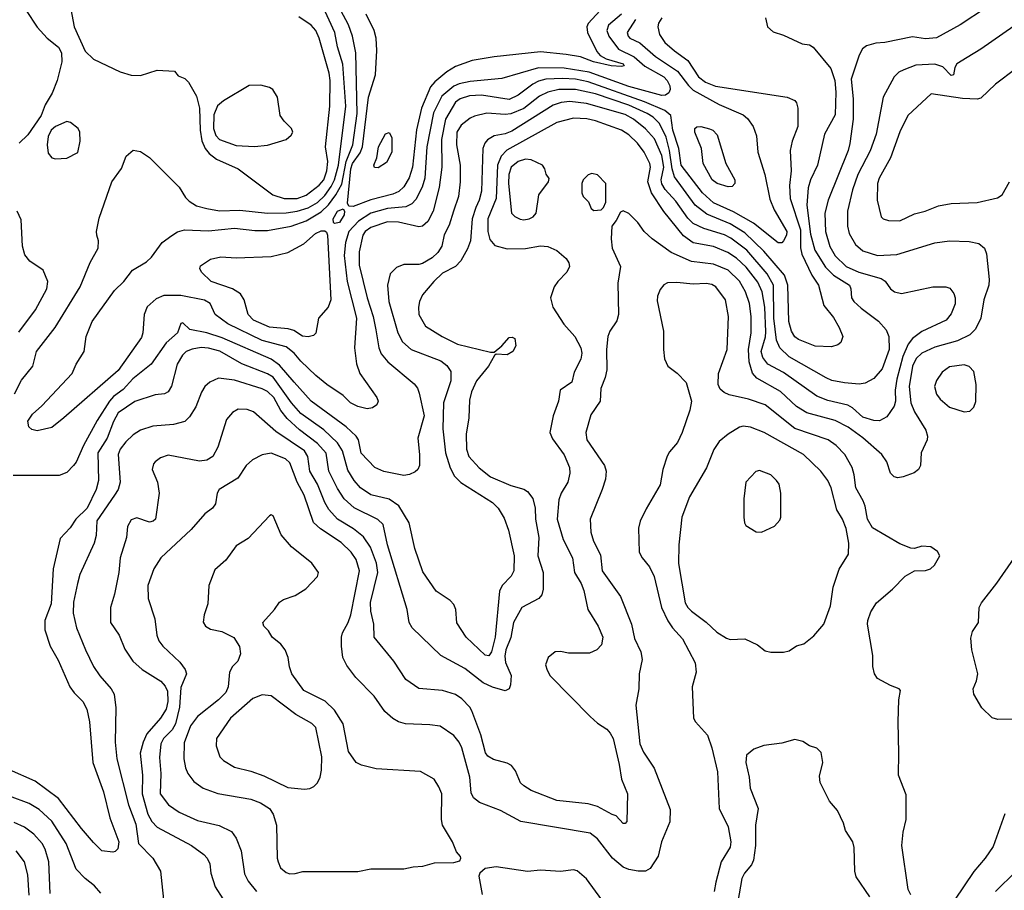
# Model space of a CAD drawing. Extents: x 997028 to 1115134, y 536408 to 618974.
# Tile 244 of 256: x 1059830 to 1065172, y 557511 to 562235. Entities that reach past the tile are written whole.
import ezdxf

# ---------------------------------------------------------------- set-up
doc = ezdxf.new("R2010")
doc.units = 0

msp = doc.modelspace()

# ---------------------------------------------------------------- linework, layer by layer
at = {"layer": '0CON10XD'}
for points in [[(1060095, 562360), (1060126.4, 562195), (1060185, 562064.2), (1060230.2, 562020.2), (1060375, 561952), (1060434.3, 561934.3), (1060485, 561931.2), (1060575, 561960), (1060670, 561955), (1060690.7, 561930.7), (1060726.1, 561916.1), (1060745.9, 561895.9), (1060789.1, 561819.1), (1060805.3, 561755.3), (1060809.1, 561635), (1060818.1, 561578.1), (1060835.8, 561535.8), (1060858.3, 561508.3), (1060897.6, 561477.6), (1061015.9, 561425.9), (1061204.2, 561285), (1061265, 561263.7)], [(1059801.2, 560205), (1059840.5, 560279.5), (1059901.4, 560355), (1059920.5, 560435), (1060022.5, 560565), (1060157.3, 560785), (1060212, 560918), (1060256, 560995), (1060258, 561035), (1060248, 561065), (1060246, 561085), (1060261.7, 561158.3), (1060330.5, 561355), (1060383, 561427), (1060408, 561495), (1060445, 561527.5), (1060485, 561518.8), (1060535, 561486), (1060695.5, 561325.5), (1060729.5, 561269.5), (1060749.6, 561249.6), (1060790, 561225), (1060845, 561209.8), (1060915, 561198.1), (1061025, 561201.5), (1061174.8, 561184.8), (1061275, 561186.9), (1061335, 561195.8), (1061395, 561213.1), (1061445, 561242.6), (1061485, 561281), (1061520.1, 561329.9), (1061538.7, 561365), (1061559.2, 561445), (1061599.3, 561765), (1061583.7, 561993.7), (1061555, 562087.5), (1061540, 562165), (1061478.3, 562298.3)], [(1059865.6, 562285), (1059924, 562194), (1059979.4, 562135), (1060041.4, 562085), (1060057.1, 562055), (1060059.2, 562005), (1060033.6, 561905), (1060006.7, 561835), (1059967.6, 561772.4), (1059946.6, 561715), (1059875, 561610.6), (1059827.5, 561565)], [(1063095.7, 562264.3), (1063024.2, 562205), (1063015.8, 562175), (1063026.7, 562145), (1063079.3, 562075), (1063165, 562033.9), (1063222.8, 561982.8), (1063324.7, 561925), (1063343.3, 561905), (1063356.9, 561875), (1063360, 561855), (1063352.8, 561837.2), (1063335, 561825.5), (1063315, 561824.1), (1063135, 561872.2), (1062919.1, 561949.1), (1062785, 561971.8), (1062645, 561974.1), (1062446.1, 561916.1), (1062275, 561898.8), (1062215, 561886.7), (1062185, 561873.7), (1062119.9, 561820.1), (1062075, 561728.5), (1062039.6, 561545), (1062029, 561375), (1062013.2, 561326.8), (1061980.1, 561259.9), (1061957.7, 561235), (1061925, 561219), (1061825, 561210.9), (1061735.4, 561185), (1061668.6, 561141.4), (1061616, 561085), (1061597.3, 561025), (1061591.2, 560955), (1061606.9, 560815), (1061657.1, 560615), (1061646.1, 560455), (1061658.3, 560368.3), (1061674.7, 560314.7), (1061768.6, 560185), (1061774.4, 560165), (1061768.6, 560145), (1061745, 560128.1), (1061715, 560123.3), (1061665, 560135.5), (1061625.8, 560155), (1061585.4, 560195.4), (1061496.2, 560256.2), (1061436.9, 560305), (1061355, 560382.1), (1061318.4, 560425), (1061275, 560460), (1061145, 560494), (1060959.1, 560585), (1060890, 560635), (1060864, 560695), (1060833.3, 560713.3), (1060705, 560737.6), (1060611.8, 560738.2), (1060570.5, 560719.5), (1060522.4, 560677.6), (1060505.8, 560634.2), (1060498.1, 560535), (1060490.5, 560509.5), (1060365, 560330.9), (1060070, 560075), (1060005, 560021.4), (1059925, 560004.2), (1059895, 560012), (1059878.8, 560025), (1059873.4, 560056.6), (1059899.2, 560095), (1059949.7, 560140.3), (1060115.4, 560314.6), (1060135.7, 560365), (1060180.6, 560435), (1060190, 560515), (1060223, 560597), (1060344, 560766), (1060395.4, 560814.6), (1060441.4, 560875), (1060518.8, 560921.2), (1060545, 560945.7), (1060603.5, 561025), (1060655, 561064.5), (1060686.7, 561083.3), (1060725, 561094.6), (1060855, 561089.1), (1060995, 561103.5), (1061105, 561091.1), (1061175, 561091.2), (1061302.9, 561115), (1061385, 561143.5), (1061465, 561192.8), (1061505, 561229.6), (1061545.8, 561284.2), (1061577, 561343), (1061601.3, 561465), (1061638.4, 561555), (1061660.5, 561725), (1061653.8, 562055), (1061635.2, 562145), (1061613.7, 562206.3), (1061572.7, 562285)], [(1065075, 562300.4), (1064933.3, 562206.7), (1064805, 562136.9), (1064745, 562131.5), (1064675, 562141.9), (1064525, 562111.5), (1064475, 562107.5), (1064425, 562093.1), (1064403.9, 562076.1), (1064385, 562042), (1064342.4, 561912.4), (1064352.1, 561805), (1064352.1, 561695), (1064333.6, 561563.6), (1064324.6, 561525), (1064216.6, 561255), (1064199.4, 561185), (1064201.6, 561085), (1064225, 561004.4), (1064255, 560953.2), (1064315, 560895.8), (1064384, 560864), (1064505, 560830.3), (1064525.9, 560815.9), (1064554.8, 560774.8), (1064577.3, 560757.3), (1064615, 560749.3), (1064785, 560785.7), (1064855, 560785.7), (1064877.4, 560777.4), (1064899.2, 560749.2), (1064906.5, 560725), (1064905, 560692.5), (1064885, 560639.2), (1064856.9, 560605), (1064725, 560542.9), (1064675, 560504.7), (1064650, 560475), (1064622.6, 560407.4), (1064588.5, 560285), (1064580, 560225), (1064581.8, 560165), (1064575, 560138), (1064535, 560080), (1064495, 560059.1), (1064465, 560060.8), (1064405, 560077.5), (1064348.5, 560128.5), (1064323.4, 560143.4), (1064215, 560167.9), (1064155, 560191.2), (1063975, 560320.3), (1063890, 560365), (1063862.4, 560402.4), (1063853.2, 560435), (1063875.9, 560514.1), (1063878.1, 560541.9), (1063872.9, 560675), (1063858.1, 560758.1), (1063835, 560810.7), (1063771.8, 560891.8), (1063719.9, 560939.9), (1063671.9, 560971.9), (1063595, 561003.9), (1063485, 561023.1), (1063431, 561061), (1063324.2, 561194.2), (1063258.1, 561295), (1063237.9, 561355), (1063251.9, 561435), (1063249.4, 561455), (1063218.8, 561515), (1063182.9, 561565), (1063135, 561609.7), (1063095.2, 561635.2), (1062955, 561685.8), (1062907.3, 561697.3), (1062835, 561700), (1062745, 561676.9), (1062473.3, 561526.7), (1062441.7, 561495), (1062422, 561445), (1062414.5, 561265), (1062370.4, 561155), (1062371, 561085), (1062381.1, 561041.1), (1062408.9, 561008.9), (1062475, 560990.9), (1062575, 560993.8), (1062655, 561007.1), (1062695, 561004.5), (1062745, 560983.1), (1062795, 560938.6), (1062810, 560915), (1062812.9, 560895), (1062798.1, 560865), (1062749.4, 560815), (1062729.4, 560785), (1062710.6, 560725), (1062723.5, 560675), (1062782.1, 560582.1), (1062841.4, 560515), (1062874.2, 560455), (1062880, 560425), (1062875, 560392.5), (1062838.6, 560321.4), (1062825, 560267.5), (1062762.5, 560225), (1062753.8, 560165), (1062724, 560085), (1062705.8, 559995), (1062720.3, 559960.3), (1062783.9, 559873.9), (1062813.6, 559805), (1062815.3, 559774.7), (1062804.1, 559725.9), (1062767.5, 559665), (1062755, 559630), (1062746.5, 559525), (1062778.5, 559415), (1062828.8, 559315), (1062839.7, 559235), (1062876.7, 559175), (1062891.5, 559138.5), (1062913.3, 559035), (1062969.4, 558945), (1062993.3, 558885), (1062986.3, 558843.7), (1062962, 558815), (1062922.1, 558797.9), (1062808.3, 558798.3), (1062765, 558807.5), (1062735.9, 558804.1), (1062696.7, 558775), (1062683.8, 558735), (1062691.2, 558705), (1062708.8, 558675), (1062924.5, 558454.5), (1062965, 558418), (1063015, 558386), (1063034.5, 558364.5), (1063049.5, 558335), (1063083.6, 558193.6), (1063095.4, 558115), (1063127.8, 558035), (1063123.8, 557885), (1063115, 557873.3), (1063105, 557873.8), (1063066.1, 557916.1), (1063045, 557922), (1062965, 557966.7), (1062915, 557979.5), (1062745, 557998.5), (1062605, 558053.1), (1062565, 558077.1), (1062548.1, 558095), (1062519.7, 558159.7), (1062498, 558188), (1062475, 558200.5), (1062401.1, 558221.1), (1062369.4, 558239.4), (1062357.8, 558257.8), (1062332.4, 558355), (1062283.5, 558485), (1062272.9, 558505), (1062229.8, 558549.8), (1062195, 558573.1), (1062125, 558595.6), (1061995, 558605.6), (1061924.3, 558655), (1061860.8, 558755), (1061753.8, 558883.8), (1061751.5, 558955), (1061734.7, 559025), (1061732.9, 559072.9), (1061773.5, 559235), (1061765.5, 559285.5), (1061733.7, 559373.7), (1061695, 559428.5), (1061641.7, 559471.7), (1061555, 559525.3), (1061506.6, 559576.6), (1061484.8, 559614.8), (1061446.7, 559715), (1061404.2, 559785), (1061393.6, 559865), (1061375, 559895.8), (1061220.3, 560000.3), (1061097.8, 560107.8), (1061065, 560120), (1061015, 560122), (1060985, 560104), (1060952, 560065), (1060905.5, 559914.5), (1060877.1, 559865)], [(1061265, 561263.7), (1061335, 561264.8), (1061385, 561282.4), (1061455, 561336.3), (1061479.6, 561365), (1061497.3, 561415), (1061502.7, 561465), (1061489.2, 561545), (1061513.6, 561765), (1061514.8, 561905), (1061508.8, 561945), (1061455, 562134), (1061436.2, 562175), (1061411.5, 562205), (1061345, 562250.9)], [(1062980, 562285), (1062915.3, 562214.7), (1062907.7, 562195), (1062911.5, 562165), (1062962.4, 562062.4), (1062979.6, 562039.6), (1063012.7, 562022.7), (1063105, 561995.4), (1063110, 561985), (1063095, 561980), (1063040, 561985), (1062943.8, 562005), (1062873.5, 562033.5), (1062794.7, 562045.3), (1062655, 562059.8), (1062405, 562033.9), (1062285, 562013.3), (1062195, 561980.3), (1062147.5, 561952.5), (1062082, 561898), (1062059.4, 561870.6), (1062011, 561755), (1061983.5, 561636.5), (1061961.9, 561435), (1061943.2, 561376.8), (1061915, 561327.3), (1061886.8, 561303.2), (1061855, 561287.3), (1061735, 561257.4), (1061639.3, 561220.7), (1061615, 561222), (1061608.3, 561238.3), (1061627.3, 561425), (1061635.9, 561455), (1061677.5, 561512.5), (1061690.7, 561545), (1061722.8, 561815), (1061760.3, 561935), (1061768.1, 562068.1), (1061764.1, 562134.1), (1061753.8, 562175), (1061709.5, 562265)], [(1063314.4, 562245), (1063296.2, 562215), (1063292.3, 562195), (1063301.5, 562155), (1063331, 562111), (1063382.1, 562065), (1063455, 562012.5), (1063513.5, 561925), (1063551.2, 561895), (1063605, 561873.6), (1063994.4, 561814.4), (1064035, 561796), (1064045, 561783.3), (1064052.5, 561755), (1064052.9, 561655), (1064020.9, 561575), (1064010.8, 561525), (1064016.2, 561415), (1064007.5, 561335), (1064009.7, 561265), (1064066.9, 561095), (1064067.2, 560997.2), (1064073, 560963), (1064128.5, 560848.5), (1064164.6, 560795), (1064193.3, 560683.3), (1064245, 560619.4), (1064276.9, 560565), (1064296, 560515), (1064286.1, 560483.9), (1064269.5, 560470.5), (1064235, 560460), (1064145.8, 560464.2), (1064055, 560500), (1064035, 560514.5), (1064018.2, 560545), (1064002.8, 560597.2), (1063998.8, 560795), (1063979.1, 560849.1), (1063867.9, 560977.9), (1063765, 561078.4), (1063685, 561126.2), (1063558.9, 561178.9), (1063495, 561228.2), (1063382.4, 561382.4), (1063370.2, 561425), (1063356.5, 561525), (1063336.9, 561596.9), (1063300.8, 561670.8), (1063267.5, 561705), (1063235, 561726.4), (1063135, 561769.9), (1062955, 561831.4), (1062845, 561855.4), (1062755, 561856.4), (1062695, 561841.3), (1062650.7, 561819.3), (1062565, 561752), (1062495, 561723.5), (1062465, 561720), (1062365, 561727.9), (1062298.2, 561711.8), (1062275, 561701.1), (1062225, 561661.5), (1062202.7, 561625), (1062199.5, 561555), (1062219.1, 561445), (1062219.7, 561355), (1062211.6, 561275), (1062183.7, 561196.3), (1062159.8, 561120.2), (1062133.3, 561066.7), (1062119.7, 561005), (1062099, 560971), (1062067.3, 560942.7), (1062015, 560911.7), (1061995, 560906.3), (1061915, 560906.5), (1061875, 560890.8), (1061840, 560855), (1061825.5, 560795), (1061832.5, 560705), (1061881.6, 560535), (1061907.1, 560487.1), (1061954.8, 560444.8), (1062115, 560384.6), (1062148, 560358), (1062168.9, 560325), (1062168.5, 560275), (1062128.7, 560155), (1062126.5, 560015), (1062139.8, 559885), (1062165, 559802.9), (1062188.9, 559758.9), (1062223.9, 559723.9), (1062395.6, 559615.6), (1062426.5, 559585), (1062459.3, 559529.3), (1062482.1, 559465), (1062512.5, 559325), (1062510.9, 559245), (1062496.7, 559215), (1062447.5, 559165), (1062433.5, 559135), (1062410.2, 558885), (1062390.4, 558805), (1062375, 558782.9), (1062355, 558787.1), (1062251.9, 558885), (1062202.6, 558962.6), (1062196.7, 559035), (1062185, 559062), (1062165, 559083.1), (1062090, 559135), (1062018.1, 559238.1), (1061974.7, 559364.7), (1061943.6, 559505), (1061887.9, 559597.9), (1061835, 559634), (1061735, 559656.5), (1061680, 559695), (1061644.8, 559734.8), (1061611.2, 559791.2), (1061582, 559895), (1061555, 559939.3), (1061479.4, 560009.4), (1061355, 560098.6), (1061304.8, 560155), (1061205, 560294.3), (1061175, 560313.4), (1061035, 560367.3), (1060915.9, 560435.9), (1060855, 560452), (1060815, 560455.2), (1060765, 560447.9), (1060733.3, 560435), (1060712.7, 560415), (1060684.7, 560365), (1060654.1, 560245.9), (1060635, 560215.7), (1060615, 560205.6), (1060565, 560198.5), (1060455, 560162.7), (1060365, 560102.1), (1060338.3, 560055), (1060305, 559963.8), (1060254.8, 559885), (1060256.9, 559735), (1060245.3, 559685), (1060195.8, 559585), (1060134.5, 559525), (1060103.1, 559476.9), (1060049.7, 559420.3), (1060010.7, 559255), (1060000, 559065), (1059966, 558975), (1059966.7, 558925), (1059995.5, 558835), (1060038.9, 558758.9), (1060102.5, 558615), (1060125, 558581.9), (1060171.8, 558535), (1060194.1, 558494.1), (1060208.7, 558425), (1060226.7, 558205), (1060284.6, 558045), (1060318.8, 557905), (1060367.8, 557775), (1060363.1, 557736.9), (1060348.7, 557721.3), (1060335, 557717.5), (1060275, 557725.7), (1060231.2, 557771.2), (1060165, 557846.7), (1060039.8, 558009.8), (1059913.5, 558103.5), (1059774.7, 558164.7)], [(1063171.4, 562235), (1063125.6, 562165), (1063131.1, 562145), (1063140.8, 562135), (1063195, 562109.1), (1063280, 562035), (1063399.8, 561955), (1063458.2, 561878.2), (1063485, 561853), (1063625, 561774.1), (1063755, 561718.2), (1063778.3, 561698.3), (1063810, 561655), (1063828.2, 561605), (1063834.5, 561515), (1063872.5, 561395), (1063900.1, 561260.1), (1063923.4, 561203.4), (1063991.6, 561085), (1063991.3, 561065), (1063975, 561034.5), (1063965, 561024.5), (1063945, 561023.8), (1063811.1, 561131.1), (1063702.3, 561192.3), (1063595, 561241.7), (1063535, 561294.7), (1063419.4, 561445), (1063407.1, 561535), (1063374.6, 561635), (1063362.3, 561715), (1063331.4, 561741.4), (1063219.3, 561789.3), (1062915, 561896.8), (1062845, 561912.1), (1062775, 561916), (1062685, 561911.5), (1062645, 561900.8), (1062613.9, 561885), (1062535, 561825.9), (1062485, 561801.9), (1062335, 561824.8), (1062270.8, 561820.8), (1062219.4, 561805), (1062195, 561787.5), (1062140.9, 561695), (1062119, 561585), (1062120.4, 561435), (1062106.2, 561325), (1062072.9, 561195), (1062045, 561140.5), (1062015, 561113.8), (1061995, 561110), (1061885, 561135.8), (1061825, 561137.3), (1061735, 561107.2), (1061704.9, 561085.1), (1061692.4, 561065), (1061672.3, 560975), (1061672.6, 560902.6), (1061715.2, 560725), (1061748.8, 560625), (1061762.6, 560552.6), (1061778, 560455), (1061791.5, 560421.5), (1061827.7, 560377.7), (1061969.8, 560259.8), (1061988.1, 560235), (1061997.6, 560207.6), (1062024, 560085), (1061989.6, 559965), (1061999.6, 559875), (1061998.6, 559815), (1061990.8, 559795), (1061975, 559780.8), (1061945, 559766.7), (1061915, 559762.5), (1061805, 559782.9), (1061757.5, 559805), (1061683.1, 559883.1), (1061668.5, 559955), (1061655.8, 559975.8), (1061601.2, 560025), (1061412.3, 560165), (1061318.7, 560268.7), (1061239.9, 560359.9), (1061195, 560392.6), (1060929.1, 560509.1), (1060845, 560535.7), (1060753.8, 560553.8), (1060715, 560590), (1060705, 560586.7), (1060685.8, 560535), (1060625, 560481.5), (1060542.7, 560365), (1060444.2, 560285.8), (1060391.9, 560228.1), (1060339.6, 560190.4), (1060316.5, 560165), (1060249.5, 560060.5), (1060176.7, 559925), (1060136.7, 559833.3), (1060122.5, 559815), (1060085, 559778.6), (1060045, 559761.9), (1059795, 559761.4)], [(1065225, 562200), (1065045.7, 562075), (1064970.2, 562029.8), (1064914.3, 561995), (1064904, 561975), (1064896.2, 561935), (1064885, 561931.2), (1064838.1, 561978.1), (1064795, 561993.5), (1064692.6, 561987.4), (1064626.9, 561963.1), (1064600.9, 561949.1), (1064575, 561924.3), (1064515.4, 561814.6), (1064477, 561613), (1064445, 561523.1), (1064378.3, 561395), (1064348.5, 561311.5), (1064321.8, 561195), (1064322.5, 561115), (1064331.5, 561075), (1064364.5, 561015), (1064405, 560980.5), (1064485, 560954.7), (1064589.1, 560960.9), (1064795, 561024.7), (1064875, 561033.9), (1064981.2, 561031.2), (1065035, 561020), (1065065, 560995.8), (1065075.5, 560965), (1065090.5, 560825), (1065088.5, 560795), (1065061.1, 560715), (1065045.4, 560614.6), (1065016.7, 560555), (1064985.8, 560525), (1064917.7, 560492.3), (1064795, 560457.4), (1064725, 560425.4), (1064695, 560396.5), (1064674.4, 560355), (1064656.7, 560245), (1064665.5, 560155.5), (1064685, 560106.7), (1064746.7, 560006.7), (1064755.6, 559975), (1064754.3, 559955), (1064721.4, 559885), (1064717.5, 559815), (1064707.5, 559795), (1064683.4, 559776.6), (1064624.1, 559754.1), (1064595, 559748.6), (1064575, 559754.2), (1064555.8, 559775), (1064534.3, 559835), (1064508.6, 559875), (1064405.6, 559965.6), (1064325, 560023.6), (1064255, 560059.2), (1064100.9, 560100.9), (1064045, 560136.8), (1063957.5, 560217.5), (1063829.1, 560289.1), (1063806.9, 560316.9), (1063788, 560378), (1063784.1, 560445), (1063799.2, 560535), (1063799.5, 560625), (1063790, 560695), (1063768.3, 560758.3), (1063735, 560815.4), (1063675, 560875.3), (1063595, 560908.6), (1063475, 560922.1), (1063365, 560970.9), (1063261.4, 561045), (1063218, 561085), (1063183.3, 561135), (1063135, 561182.5), (1063105, 561197.5), (1063090, 561190), (1063066.7, 561145), (1063042.5, 561115), (1063038.8, 561045), (1063044, 560995), (1063090, 560895), (1063075.4, 560805), (1063078.8, 560635), (1063069.5, 560600.5), (1063032.5, 560545), (1063021.1, 560515), (1063014.7, 560444.7), (1063015.3, 560334.7), (1063007.5, 560292.5), (1062983.9, 560233.9), (1062978.8, 560165), (1062929.8, 560090.2), (1062901.5, 559995), (1062906.7, 559955), (1063002.9, 559815), (1063012.9, 559785), (1063009.1, 559740.9), (1062991.1, 559685), (1062925.5, 559525), (1062929.6, 559455), (1062943.8, 559405), (1062980.7, 559330.7), (1062990, 559245), (1063090, 559105), (1063150.5, 558955), (1063166.8, 558876.8), (1063200, 558805), (1063207.4, 558762.6), (1063191.5, 558685), (1063189.5, 558605), (1063173.1, 558515), (1063194.7, 558305), (1063215, 558261.4), (1063273, 558173), (1063358.8, 557948.8), (1063356.8, 557883.2), (1063312.9, 557775), (1063294.1, 557695.9), (1063251.2, 557628.8), (1063225, 557615.8), (1063185.8, 557614.2), (1063134.4, 557624.4), (1063105, 557637.1), (1063045.9, 557685.9), (1062965, 557790.8), (1062925, 557821.8), (1062550, 557885), (1062438.8, 557945), (1062325, 557988.2), (1062292.6, 558012.6), (1062279.3, 558039.3), (1062273.1, 558125), (1062228.4, 558285), (1062215, 558315.6), (1062185, 558350.5), (1062110.8, 558400.8), (1062055, 558408.8), (1061923.6, 558413.6), (1061885, 558425.6), (1061855, 558443.1), (1061811.9, 558481.9), (1061753.1, 558565), (1061654.3, 558665), (1061605, 558730), (1061583.3, 558775), (1061575.5, 558835), (1061576.4, 558885), (1061581.5, 558908.5), (1061612.9, 558965), (1061626.5, 559005), (1061674.1, 559245)], [(1063876.7, 562245), (1063887.5, 562195), (1063918.3, 562168.3), (1063975, 562151.2), (1064075, 562104), (1064115, 562098.8), (1064135, 562086.2), (1064230.4, 561970.4), (1064252.7, 561905), (1064257.8, 561842.2), (1064255, 561719.2), (1064196.1, 561613.9), (1064158.8, 561445), (1064120.3, 561365), (1064108.2, 561321.8), (1064101.5, 561228.5), (1064121.6, 561071.6), (1064143.6, 560985), (1064201.8, 560891.8), (1064245, 560847.7), (1064332.5, 560795), (1064340.5, 560775), (1064343.5, 560725), (1064356.5, 560705), (1064395, 560668.8), (1064489.1, 560599.1), (1064531.9, 560551.9), (1064546.7, 560515), (1064547.5, 560445), (1064509.1, 560340.9), (1064465, 560288.2), (1064417, 560263), (1064385, 560257.7), (1064305.3, 560264.7), (1064236.8, 560276.8), (1064205, 560290.7), (1064006, 560406), (1063955, 560453.8), (1063936, 560496), (1063922.5, 560615), (1063921, 560795), (1063885.8, 560855.8), (1063775, 560984.8), (1063689.5, 561049.5), (1063655, 561068.1), (1063542.1, 561102.1), (1063485, 561128.8), (1063455, 561158.2), (1063390.7, 561250.7), (1063333.2, 561313.2), (1063313.7, 561343.7), (1063310.2, 561365), (1063324.9, 561435), (1063315, 561497.5), (1063275, 561588.2), (1063225, 561642.6), (1063160, 561695), (1063115, 561720.5), (1062905, 561780.7), (1062815, 561790.4), (1062768, 561785), (1062725, 561770), (1062500.5, 561629.5), (1062465, 561615.8), (1062404.7, 561605.3), (1062368.1, 561581.9), (1062354.5, 561565), (1062343.1, 561535), (1062335.3, 561305), (1062323.6, 561255), (1062305.2, 561215), (1062284.8, 561155), (1062275.7, 561034.3), (1062259.3, 560990.7), (1062223.3, 560926.7), (1062194.1, 560895.9), (1062125, 560860), (1062076.5, 560815), (1062015, 560742), (1061998.9, 560705), (1061993.6, 560675), (1061996.5, 560635), (1062031.5, 560571.5), (1062121.9, 560515), (1062205, 560474), (1062385, 560430), (1062405, 560430), (1062445.7, 560464.3), (1062485, 560510), (1062503, 560513), (1062517.5, 560505), (1062521.2, 560465), (1062506.4, 560433.6), (1062475, 560415.8), (1062415, 560420), (1062407, 560413), (1062374, 560355), (1062308.9, 560275), (1062282.3, 560215), (1062270.5, 560169.5)], [(1065235, 561968.8), (1065125.6, 561885), (1065045, 561808.1), (1065025, 561803.3), (1064945, 561807.5), (1064775, 561832), (1064649.5, 561715), (1064605, 561626), (1064555.3, 561484.7), (1064492.7, 561375), (1064483.6, 561345), (1064483.1, 561255), (1064504, 561165), (1064515, 561154.2), (1064545, 561144.2), (1064605, 561144)], [(1061103.4, 561546.6), (1061175, 561554.6), (1061275, 561584.4), (1061302.4, 561607.6), (1061311.4, 561625), (1061305.6, 561645), (1061264.3, 561684.3), (1061243.1, 561715), (1061229.2, 561815), (1061204.3, 561855), (1061185, 561866.4), (1061138.6, 561878.6), (1061075, 561876.9), (1060935, 561794.7), (1060903.2, 561766.8), (1060882.5, 561717.5), (1060882, 561645), (1060895, 561606.8), (1060914.9, 561584.9), (1061005, 561551.1), (1061103.4, 561546.6)], [(1060025, 561480), (1060085, 561482.9), (1060145.8, 561514.2), (1060158.6, 561575), (1060156.9, 561625), (1060147.5, 561645), (1060106.2, 561676.2), (1060085, 561682.2), (1060025, 561654.5), (1060000.4, 561635), (1059985, 561601.2), (1059978.7, 561555), (1059985, 561511.2), (1060005, 561485.6), (1060025, 561480)], [(1061775, 561431.2), (1061755, 561432.5), (1061751.2, 561445), (1061768, 561485), (1061776, 561545), (1061814.2, 561615.8), (1061835, 561622.5), (1061850, 561595), (1061849.2, 561515), (1061819.5, 561460.5), (1061775, 561431.2)], [(1063675, 561328.6), (1063615, 561346.5), (1063587.8, 561365), (1063538.1, 561455), (1063530, 561535), (1063492.5, 561625), (1063494, 561645), (1063505, 561653.3), (1063525, 561655.8), (1063573.2, 561643.2), (1063591.2, 561635), (1063615, 561610), (1063662, 561455), (1063710.8, 561365), (1063710, 561345), (1063695, 561330), (1063675, 561328.6)], [(1062565, 561148.5), (1062595, 561154.5), (1062616, 561165), (1062632, 561185), (1062646.7, 561285), (1062700, 561355), (1062703, 561373), (1062686.4, 561396.4), (1062680, 561425), (1062666.2, 561445), (1062605, 561474.5), (1062575, 561478), (1062535, 561464.7), (1062496.5, 561435), (1062484.2, 561395), (1062481.8, 561345), (1062498.8, 561185), (1062517, 561167), (1062545, 561152.2), (1062565, 561148.5)], [(1062945, 561200), (1062985, 561202.5), (1062997.5, 561215), (1063010, 561245), (1063010, 561345), (1062965, 561392.5), (1062935, 561400), (1062915, 561392.5), (1062887.5, 561365), (1062880, 561345), (1062880, 561295), (1062887.5, 561275), (1062916.1, 561246.1), (1062930.7, 561210.7), (1062945, 561200)], [(1064605, 561144), (1064685, 561182), (1064742.5, 561195), (1064815.7, 561224.3), (1064885, 561237.5), (1065025, 561242.5), (1065135, 561268.8), (1065160, 561285), (1065201.2, 561355)], [(1059825, 560538.9), (1059915, 560660.6), (1059977.5, 560775), (1059983.3, 560815), (1059957.1, 560875), (1059884.8, 560924.8), (1059858.6, 560958.6), (1059845.3, 561005), (1059838.5, 561148.5), (1059815.4, 561195.4)], [(1061538.5, 561128.5), (1061531.9, 561135), (1061530, 561155), (1061555, 561195.4), (1061585, 561207.5), (1061592.9, 561195), (1061590, 561175), (1061565, 561134), (1061538.5, 561128.5)], [(1061395, 560514.5), (1061365, 560518.2), (1061317.5, 560547.5), (1061287.4, 560557.4), (1061185, 560566.2), (1061099.5, 560605), (1061070.4, 560635), (1061047.9, 560715), (1061027.6, 560747.6), (1060984.8, 560774.8), (1060868, 560815), (1060816, 560865), (1060808, 560885), (1060811.7, 560898.3), (1060865, 560934.4), (1060921.4, 560948.6), (1061005, 560942.2), (1061195, 560950.5), (1061285, 560970.9), (1061372.1, 561017.9), (1061435, 561075.4), (1061465, 561088.5), (1061485, 561089.4), (1061495, 561081.2), (1061499.5, 561065), (1061517.5, 560715), (1061502.9, 560675), (1061451.1, 560615), (1061436.6, 560533.4), (1061425, 560521.4), (1061395, 560514.5)], [(1064665, 557486), (1064651.1, 557515), (1064616.2, 557755), (1064623.6, 557826.4), (1064640, 557895), (1064639.1, 558029.1), (1064598, 558135), (1064600.8, 558255), (1064596.7, 558425), (1064600, 558545), (1064610, 558595), (1064602.5, 558605), (1064555, 558622), (1064485, 558660), (1064467.5, 558685), (1064460, 558725), (1064460, 558785), (1064430, 558955), (1064431.9, 558975), (1064448.1, 559021.9), (1064478.3, 559071.7), (1064566.2, 559145), (1064634.3, 559215.7), (1064685, 559243.8), (1064745, 559246.2), (1064772.5, 559255), (1064793.3, 559275), (1064823.3, 559325), (1064809.5, 559349.5), (1064773.9, 559373.9), (1064725, 559378), (1064685, 559366), (1064665, 559368), (1064605, 559391.2), (1064457.4, 559477.4), (1064429.5, 559525), (1064417.5, 559595), (1064406.2, 559625), (1064366.5, 559695), (1064358.5, 559765), (1064346.5, 559805), (1064307.8, 559875), (1064259.4, 559925), (1064217.1, 559955), (1064035, 560016.4), (1063874.3, 560145), (1063785, 560176.1), (1063679.7, 560199.7), (1063652.4, 560212.4), (1063630.9, 560230.9), (1063620, 560255), (1063620.8, 560315), (1063668.2, 560445), (1063676.8, 560625), (1063659.5, 560715), (1063608.1, 560785), (1063585, 560797.7), (1063555, 560802.9), (1063485, 560799.2), (1063395, 560808.9), (1063345, 560807.5), (1063324.3, 560795.7), (1063305, 560770), (1063290, 560735), (1063288.6, 560708.6), (1063322.5, 560545), (1063322.5, 560445), (1063328.8, 560395), (1063346.2, 560355), (1063397, 560317), (1063445.7, 560265.7), (1063476, 560165), (1063465.9, 560115.9), (1063424.4, 559995), (1063398.8, 559941.2), (1063355, 559890), (1063342.8, 559867.2), (1063320, 559795), (1063305, 559711.2), (1063229.4, 559580.6), (1063196.8, 559513.2), (1063187.1, 559475), (1063191.9, 559345), (1063207.1, 559315), (1063246.6, 559266.6), (1063273.3, 559213.3), (1063311.8, 559045), (1063347.3, 558972.7), (1063372.1, 558935), (1063426.2, 558875), (1063495.6, 558745.6), (1063500, 558695), (1063478.8, 558615), (1063486.7, 558445), (1063496.7, 558425), (1063562.7, 558352.7), (1063585.6, 558285), (1063616.4, 558153.6), (1063624.5, 557955), (1063674.2, 557855.8), (1063689.2, 557775), (1063684.6, 557745.4), (1063636.7, 557665), (1063606.4, 557555), (1063598.8, 557505)], [(1064955, 560106.2), (1064985, 560111.2), (1065007.5, 560132.5), (1065017.7, 560162.3), (1065020, 560255), (1065007.1, 560325), (1064982.6, 560352.6), (1064955, 560362.2), (1064875, 560350.5), (1064835, 560322.5), (1064803.7, 560276.3), (1064793.1, 560245), (1064803.7, 560203.7), (1064825, 560176), (1064875, 560132.5), (1064955, 560106.2)], [(1062270.5, 560169.5), (1062266.2, 560075), (1062253.3, 559985), (1062254.6, 559905), (1062266.4, 559865), (1062322.6, 559802.6), (1062385, 559753.8), (1062495, 559706.5), (1062565, 559686.9), (1062585.5, 559675.5), (1062615, 559636.7), (1062627.5, 559585), (1062629.6, 559525), (1062646.1, 559425), (1062641.6, 559325), (1062670, 559235), (1062670.6, 559145), (1062662.9, 559115), (1062646, 559095), (1062555, 559044.6), (1062508.8, 558965), (1062495, 558882.5), (1062467.8, 558815), (1062461.7, 558781.7), (1062466.4, 558746.4), (1062497.4, 558677.4), (1062493.9, 558626.1), (1062485, 558604), (1062465, 558592.9), (1062395, 558613.2), (1062345, 558636.9), (1062245, 558714.6), (1062115.7, 558785), (1061960, 558935), (1061942.5, 558965), (1061933.3, 559035), (1061824.8, 559385), (1061801.8, 559495), (1061773.7, 559523.7), (1061645, 559586.6), (1061591.1, 559635), (1061555, 559690.5), (1061507.7, 559785), (1061493.4, 559883.4), (1061445, 559935.8), (1061349, 560009), (1061281.6, 560071.6), (1061247, 560115), (1061208.1, 560185), (1061175, 560217.5), (1061145, 560232.1), (1060995, 560279.2), (1060909.5, 560290.5), (1060861.2, 560268.8), (1060835.3, 560244.7), (1060816.9, 560213.1), (1060786.1, 560133.9), (1060750.6, 560079.4), (1060725.6, 560055), (1060665, 560038.2), (1060551.5, 560028.5), (1060485, 560007.9), (1060445, 559982.7), (1060405.3, 559944.7), (1060375.4, 559905), (1060364.6, 559875), (1060375.4, 559725), (1060363.8, 559685), (1060345.2, 559654.8), (1060248.9, 559515), (1060244.3, 559435.7), (1060233.5, 559395), (1060156.9, 559225), (1060143.5, 559175), (1060121.5, 559075), (1060120.4, 559015), (1060137.9, 558935), (1060186.2, 558815), (1060230.9, 558725), (1060264.2, 558674.2), (1060326.9, 558605), (1060341.9, 558575), (1060352, 558502), (1060348.9, 558315), (1060356.7, 558225), (1060421.2, 557975), (1060460.2, 557869.8), (1060474.7, 557764.7), (1060553.1, 557685), (1060594.4, 557614.4), (1060617.7, 557392.3)], [(1063975, 558803.8), (1064005, 558810), (1064045, 558837.5), (1064085, 558847.5), (1064138.3, 558891.7), (1064194, 558955), (1064230, 559055), (1064244.4, 559155), (1064276.6, 559253.4), (1064327.9, 559335), (1064329.6, 559395), (1064315, 559473.3), (1064295, 559524), (1064263.6, 559575), (1064232.5, 559695), (1064215, 559734.3), (1064177.8, 559785), (1064082.2, 559875), (1063870, 559995), (1063795, 560024.6), (1063755, 560028.8), (1063735, 560024.5), (1063673.4, 559986.6), (1063624.7, 559945.3), (1063597, 559903), (1063557.2, 559802.8), (1063464, 559646), (1063423.5, 559535), (1063407.1, 559385), (1063404.7, 559285), (1063441.7, 559071.7), (1063454.4, 559045), (1063475, 559025.6), (1063555.3, 558965.3), (1063612.4, 558912.4), (1063665, 558878.6), (1063685, 558871.4), (1063765, 558875.8), (1063832.7, 558842.7), (1063875, 558810), (1063905, 558803.8), (1063975, 558803.8)], [(1060877.1, 559865), (1060845, 559844.5), (1060805, 559839.6), (1060635, 559872.5), (1060593.2, 559856.8), (1060565, 559836.2), (1060555.7, 559824.3), (1060548, 559795), (1060577.8, 559725), (1060586.9, 559665), (1060567.5, 559525), (1060555, 559514.3), (1060535, 559509.2), (1060465, 559532.5), (1060435, 559522), (1060415.7, 559485), (1060408.6, 559425), (1060374.5, 559315.5), (1060368.5, 559235), (1060345, 559117.5), (1060322.9, 559045), (1060323.1, 558965), (1060370, 558895), (1060400.2, 558820.2), (1060443.3, 558755), (1060495, 558708.5), (1060595.3, 558645.3), (1060619.5, 558619.5), (1060631.1, 558591.1), (1060633.4, 558535), (1060625, 558494.2), (1060594.1, 558445.9), (1060520.2, 558359.8), (1060499.6, 558315), (1060483.3, 558255), (1060495.9, 558135), (1060495.2, 558035), (1060525.2, 557925), (1060546.7, 557885), (1060575, 557854.6), (1060762.5, 557755), (1060828.6, 557705), (1060846.9, 557685), (1060861.9, 557655), (1060866.9, 557605), (1060889.8, 557529.8), (1060932.2, 557465)], [(1061674.1, 559245), (1061655, 559305.7), (1061628.8, 559345), (1061575, 559398.7), (1061461.4, 559471.4), (1061425, 559507.5), (1061374.4, 559654.4), (1061335.2, 559725.2), (1061295, 559830.8), (1061271.9, 559851.9), (1061195, 559882), (1061145.9, 559874.1), (1061092.9, 559847.1), (1061058.5, 559815), (1061012.7, 559747.3), (1060912, 559685), (1060902, 559665), (1060892.1, 559607.9), (1060875.7, 559585), (1060835, 559554.3), (1060761.2, 559468.8), (1060595.6, 559315), (1060557.5, 559255), (1060524.7, 559165.3), (1060526.5, 559095), (1060563.6, 558983.6), (1060574.5, 558895), (1060584.5, 558865), (1060605.8, 558835.8), (1060699.4, 558749.4), (1060728.5, 558708.5), (1060735.4, 558685), (1060705, 558610.8), (1060697.9, 558505), (1060675.5, 558415), (1060657.6, 558382.4), (1060609.6, 558335), (1060596, 558305), (1060588.5, 558231.5), (1060596, 558145), (1060591.5, 558035), (1060637.5, 557975), (1060695.2, 557935.2), (1060795, 557890.8), (1060912, 557862), (1060980, 557830), (1061005, 557793.8), (1061031.2, 557725), (1061050.5, 557600.5), (1061070.4, 557560.4), (1061115, 557505.6)], [(1063855, 559453.3), (1063925, 559486.7), (1063955, 559520), (1063960, 559535), (1063960, 559665), (1063951.2, 559715), (1063936.2, 559735), (1063905.7, 559765.7), (1063845, 559788.8), (1063825, 559782.5), (1063770, 559725), (1063760, 559635), (1063760, 559535), (1063762.5, 559505), (1063770.7, 559490.7), (1063826.4, 559456.4), (1063855, 559453.3)], [(1061295, 557600.6), (1061325, 557602.9), (1061367, 557613), (1061665, 557613.1), (1061735, 557626.9), (1061915, 557627.5), (1061965, 557639.2), (1062017.7, 557642.3), (1062080.5, 557659.5), (1062185, 557661.2), (1062218.3, 557671.7), (1062223.3, 557685), (1062222.5, 557695), (1062199.3, 557719.3), (1062177.5, 557775), (1062124.2, 557865), (1062118.1, 557895), (1062120, 558035), (1062105, 558073.3), (1062078.8, 558115), (1062005, 558156), (1061765, 558170), (1061685, 558189.5), (1061655, 558204.4), (1061614.5, 558265), (1061584.4, 558415), (1061538.5, 558488.5), (1061487.3, 558537.3), (1061371.9, 558595), (1061306.9, 558685), (1061293.6, 558723.6), (1061286.5, 558775), (1061271.1, 558815), (1061246.1, 558846.1), (1061200, 558885), (1061179.1, 558919.1), (1061153.8, 558945), (1061148.8, 558965), (1061212, 559035), (1061238.8, 559075), (1061261.1, 559088.9), (1061325, 559111.4), (1061382.4, 559147.6), (1061445, 559213.3), (1061451.2, 559235), (1061415, 559286.2), (1061304, 559375), (1061249.5, 559439.5), (1061205, 559542.5), (1061195, 559547.5), (1061185, 559542.5), (1061069.7, 559420.3), (1061005, 559380), (1060947.8, 559302.2), (1060889.3, 559250.7), (1060855.7, 559165), (1060850, 559065), (1060830.8, 559005), (1060825.9, 558965.9), (1060838.8, 558945), (1060865, 558928), (1060927.5, 558915), (1060992.5, 558882.5), (1061023.2, 558833.2), (1061027.8, 558795), (1061013.3, 558755), (1060985.3, 558724.7), (1060968.5, 558695), (1060960.9, 558615), (1060947.7, 558585), (1060909.5, 558545), (1060795.3, 558454.7), (1060756.9, 558403.1), (1060721.7, 558311.7), (1060720, 558225), (1060729.4, 558175), (1060743.1, 558145), (1060775, 558100.8), (1060826.1, 558066.1), (1060905, 558035.5), (1061085, 558006.2), (1061135.7, 557985.7), (1061185.6, 557955), (1061205.5, 557925), (1061223.1, 557865), (1061226.9, 557685), (1061231.9, 557665), (1061245, 557634), (1061275, 557606.9), (1061295, 557600.6)], [(1065229.5, 558440.5), (1065137.7, 558437.7), (1065107.3, 558447.3), (1065050.9, 558500.9), (1065007.1, 558575), (1065004.3, 558605), (1065022.4, 558647.6), (1065029.6, 558685), (1064997.1, 558815), (1064991.1, 558878.9), (1065000, 558915), (1065032.5, 558965), (1065035.8, 559045), (1065048.3, 559071.7), (1065132.2, 559177.8), (1065226, 559314)], [(1061375, 558060), (1061405, 558064), (1061426.7, 558075), (1061445.7, 558094.3), (1061460, 558125), (1061466.8, 558163.2), (1061469.6, 558235), (1061436.7, 558395), (1061415.3, 558415.3), (1061328.9, 558465), (1061195, 558566.7), (1061145, 558571.9), (1061095, 558551.5), (1060973.8, 558445), (1060897.9, 558335), (1060895.4, 558295.4), (1060916.1, 558236.1), (1060935.3, 558215.3), (1060995, 558179.6), (1061085, 558157.9), (1061155, 558132.7), (1061285, 558069.4), (1061375, 558060)], [(1064442, 557475), (1064369.2, 557585), (1064360.8, 557615), (1064357.3, 557742.7), (1064350.8, 557775), (1064311.4, 557835), (1064300, 557875), (1064268, 557945), (1064224.4, 557994.4), (1064173.6, 558096.4), (1064169.3, 558130.7), (1064187.1, 558205), (1064179.1, 558259.1), (1064155, 558282), (1064115, 558295.8), (1064078.7, 558318.7), (1064035, 558330), (1063965, 558310), (1063867, 558297), (1063813.9, 558276.1), (1063774.3, 558245), (1063770.5, 558205), (1063788.5, 558125), (1063793.5, 558065), (1063837.5, 557955), (1063823.1, 557865), (1063822.2, 557755), (1063811.9, 557675), (1063800.5, 557649.5), (1063763.2, 557605), (1063748, 557575), (1063705.2, 557325)], [(1060270, 557495), (1060235.7, 557535), (1060185, 557574.4), (1060135.8, 557625.8), (1060082.8, 557765), (1060005, 557886.1), (1059935, 557948.9), (1059881.5, 557981.5), (1059775, 558021.3)], [(1065175.9, 557925.9), (1065112, 557748), (1065069.4, 557685), (1065006.7, 557613.3), (1064902.8, 557457.2)], [(1059995, 557493.8), (1059987.2, 557665), (1059968.5, 557735), (1059952.7, 557765), (1059906.1, 557816.1), (1059855.9, 557854.1), (1059799.6, 557879.6)], [(1059809.5, 557725), (1059853.8, 557665), (1059872.3, 557595), (1059879.6, 557485)], [(1062989.1, 557459.1), (1062905, 557574), (1062855, 557617.1), (1062835, 557621.4), (1062765, 557613.1), (1062655, 557620), (1062585, 557613.1), (1062415, 557638.6), (1062355, 557630), (1062327.5, 557605), (1062321.7, 557588.3), (1062338.8, 557488.8)], [(1065235, 557613.3), (1065125.5, 557505)]]:
    msp.add_lwpolyline(points, dxfattribs=at)

doc.saveas('drawing.dxf')
